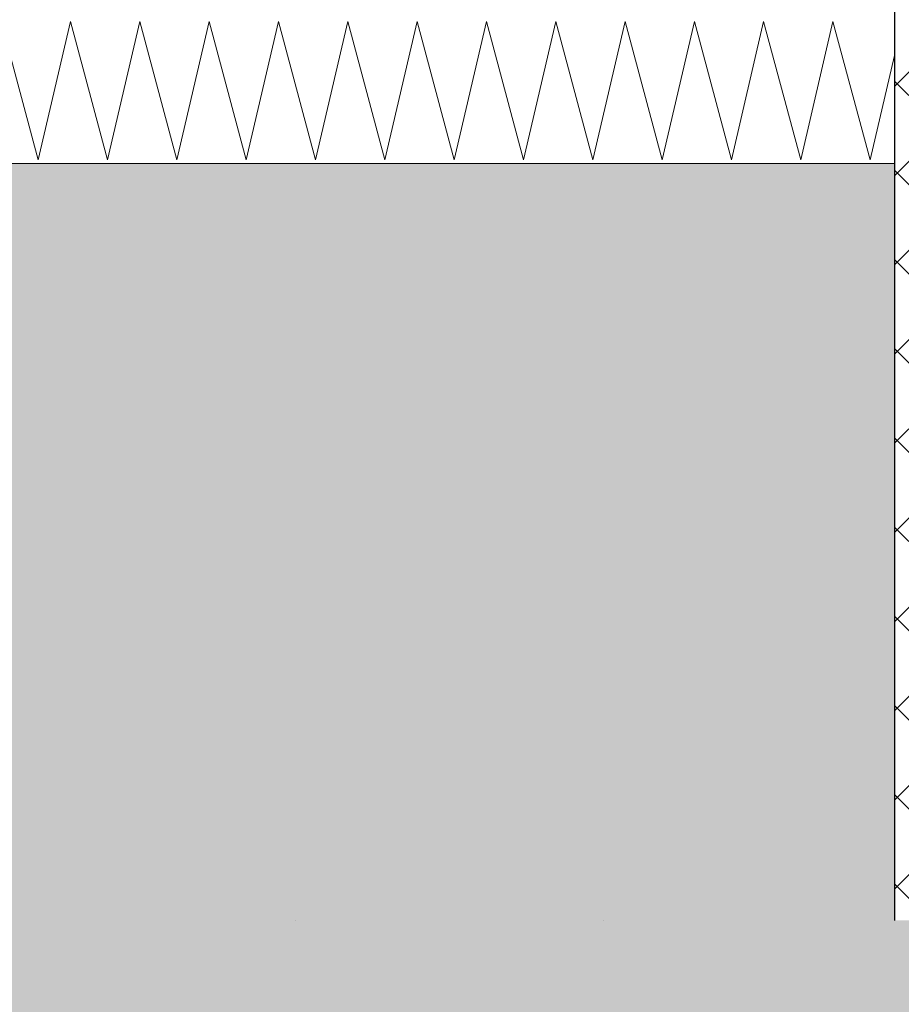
# Model space of a CAD drawing. Header units: millimetres. Extents: x -36476 to 2373, y -53000 to 10500.
# Tile 49 of 68: x -11981 to -11072, y -1087 to -72. Entities that reach past the tile are written whole.
import ezdxf

# ---------------------------------------------------------------- set-up
doc = ezdxf.new("R2010")
doc.units = ezdxf.units.MM
doc.header["$MEASUREMENT"] = 0
doc.linetypes.add('Points', pattern=[317.499995, 0, -317.499995])
for name, color, linetype in [('Nouveau_0', 7, 'Continuous'), ('Nouveau__Sols - Dalles', 7, 'Continuous'), ('Nouveau_Exter - Environnement', 7, 'Continuous'), ('Terrain - original', 7, 'Continuous')]:
    doc.layers.add(name, color=color, linetype=linetype)

# ---------------------------------------------------------------- blocks, each defined once
blk = doc.blocks.new('Élément de coupe_90')
at = {"layer": 'Terrain - original', "linetype": 'Continuous', "lineweight": 13}
h = blk.add_hatch(dxfattribs=at)
h.set_pattern_fill('__TERRE_VÉGÉTALISÉE', style=0, pattern_type=2)
h.set_pattern_definition([(45, (0, 0), (-63.63961, 63.63961), []), (45, (-21.21, 21.21), (-127.2792, 127.2792), []), (45, (-42.43, 42.43), (-127.2792, 127.2792), []), (135, (-63.64, 63.64), (21.213203, 21.213203), [90, -90])])
h.paths.add_polyline_path([(-36475.6, 407.4), (-36475.6, -53000), (2372.7, -53000), (2372.7, -1000), (1114, -1000), (1114, -2000), (-3886, -2000), (-3886, -1000), (-34564.2, -1000), (-34564.2, 321.6), (-35660, 370.8)])
blk = doc.blocks.new('*X119')
at = {"layer": 'Nouveau__Sols - Dalles', "color": 7, "linetype": 'Continuous', "lineweight": 5}
for p, q in [((-12000, -73.6), (-11961.7, -216.4)), ((-11961.7, -216.4), (-11928.6, -73.6)), ((-11928.6, -73.6), (-11890.3, -216.4)), ((-11890.3, -216.4), (-11857.1, -73.6)), ((-11857.1, -73.6), (-11818.9, -216.4)), ((-11818.9, -216.4), (-11785.7, -73.6)), ((-11785.7, -73.6), (-11747.5, -216.4)), ((-11747.5, -216.4), (-11714.3, -73.6)), ((-11714.3, -73.6), (-11676, -216.4)), ((-11676, -216.4), (-11642.9, -73.6)), ((-11642.9, -73.6), (-11604.6, -216.4)), ((-11604.6, -216.4), (-11571.4, -73.6)), ((-11571.4, -73.6), (-11533.2, -216.4)), ((-11533.2, -216.4), (-11500, -73.6)), ((-11500, -73.6), (-11461.7, -216.4)), ((-11461.7, -216.4), (-11428.6, -73.6)), ((-11428.6, -73.6), (-11390.3, -216.4)), ((-11390.3, -216.4), (-11357.1, -73.6)), ((-11357.1, -73.6), (-11318.9, -216.4)), ((-11318.9, -216.4), (-11285.7, -73.6)), ((-11285.7, -73.6), (-11247.5, -216.4)), ((-11247.5, -216.4), (-11214.3, -73.6)), ((-11214.3, -73.6), (-11176, -216.4)), ((-11176, -216.4), (-11142.9, -73.6)), ((-11142.9, -73.6), (-11104.6, -216.4)), ((-11104.6, -216.4), (-11079.6, -108.6))]:
    blk.add_line(p, q, dxfattribs=at)
blk = doc.blocks.new('Élément de coupe_115')
at = {"layer": 'Nouveau__Sols - Dalles', "color": 7, "linetype": 'Continuous', "lineweight": 5}
blk.add_line((-11079.6, -220), (-27135.6, -220), dxfattribs=at)
at = {"layer": 'Nouveau__Sols - Dalles', "lineweight": 0}
blk.add_blockref('*X119', (0, 0), dxfattribs=at)
blk = doc.blocks.new('Élément de coupe_130')
at = {"layer": 'Nouveau_Exter - Environnement', "linetype": 'Continuous', "lineweight": 5}
h = blk.add_hatch(dxfattribs=at)
h.set_pattern_fill('Béton', style=0, pattern_type=2)
h.set_pattern_definition([(45, (0, 0), (-45.96194, 45.96194), []), (135, (0, 0), (45.96194, 45.96194), [])])
h.paths.add_polyline_path([(-11079.6, 0), (-11079.6, -1000), (-10879.6, -1000), (-10879.6, 0)])
at = {"layer": 'Nouveau_Exter - Environnement', "color": 7, "linetype": 'Continuous', "lineweight": 30}
for p, q in [((-10879.6, 0), (-11079.6, 0)), ((-10879.6, 0), (-10879.6, -1000)), ((-11079.6, -220), (-11079.6, -1000))]:
    blk.add_line(p, q, dxfattribs=at)
at = {"layer": 'Nouveau_Exter - Environnement', "color": 7, "linetype": 'Continuous', "lineweight": 30, "flags": 128}
blk.add_lwpolyline([(-11079.6, 0), (-11079.6, -20), (-11079.6, -70), (-11079.6, -220)], dxfattribs=at)
blk = doc.blocks.new('Élément de coupe_131')
at = {"layer": 'Nouveau_Exter - Environnement', "linetype": 'Continuous', "lineweight": 13}
blk.add_hatch(color=7, dxfattribs=at).paths.add_polyline_path([(-11079.6, -220), (-27135.6, -220), (-27135.6, -1000), (-11079.6, -1000)])
blk = doc.blocks.new('Élément de coupe_154')
at = {"layer": 'Nouveau_0', "color": 255, "linetype": 'Points', "lineweight": 0, "flags": 128}
blk.add_lwpolyline([(-34564.2, -1000), (-32031.8, -1000), (-30032.1, -1000), (-27335.6, -1000), (-27135.6, -1000), (-11079.6, -1000), (-10879.6, -1000), (-3886, -1000)], dxfattribs=at)

msp = doc.modelspace()

# ---------------------------------------------------------------- block references
at = {"layer": 'Nouveau_0', "lineweight": 0}
msp.add_blockref('Élément de coupe_154', (0, 0), dxfattribs=at)
at = {"layer": 'Nouveau__Sols - Dalles', "lineweight": 0}
msp.add_blockref('Élément de coupe_115', (0, 0), dxfattribs=at)
at = {"layer": 'Nouveau_Exter - Environnement', "lineweight": 0}
for name in ['Élément de coupe_130', 'Élément de coupe_131']:
    msp.add_blockref(name, (0, 0), dxfattribs=at)
at = {"layer": 'Terrain - original', "lineweight": 0}
msp.add_blockref('Élément de coupe_90', (0, 0), dxfattribs=at)

doc.saveas('drawing.dxf')
